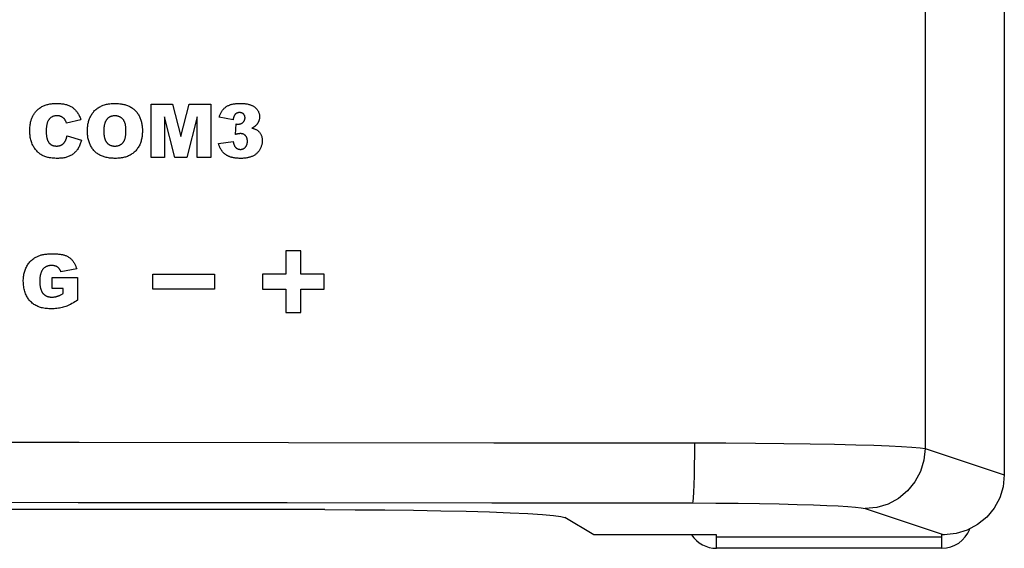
# Model space of a CAD drawing. Header units: millimetres. Extents: x 0 to 1682, y 0 to 1188.
# Tile 37 of 46: x 1463 to 1496, y 596 to 614. Entities that reach past the tile are written whole.
import ezdxf

# ---------------------------------------------------------------- set-up
doc = ezdxf.new("R2010")
doc.units = ezdxf.units.MM
doc.header["$LTSCALE"] = 92.51
doc.layers.add('REAR_CASE-RC19W-SHAPE', color=7, linetype='CONTINUOUS')
doc.layers.add('REAR_COVER_RC1500WD-SHAPE', color=7, linetype='CONTINUOUS')

msp = doc.modelspace()

# ---------------------------------------------------------------- linework, layer by layer
at = {"layer": 'REAR_CASE-RC19W-SHAPE', "color": 7, "linetype": 'Continuous'}
msp.add_line((1493.575, 596.38), (1486.075, 596.38), dxfattribs=at)
for centre, start, end in [((1493.575, 597.38), 270, 338.8067), ((1486.075, 597.38), 213.7025, 270)]:
    msp.add_arc(centre, 1, start, end, dxfattribs=at)
at = {"layer": 'REAR_COVER_RC1500WD-SHAPE', "color": 7, "linetype": 'Continuous'}
for p, q in [((1495.655, 756.069), (1495.655, 598.822)), ((1493.017, 616.829), (1493.017, 599.698)), ((1467.25, 611.148), (1467.969, 611.148)), ((1467.25, 609.381), (1467.25, 611.148)), ((1467.969, 611.148), (1468.246, 610.073)), ((1468.246, 610.073), (1468.521, 611.148)), ((1468.521, 611.148), (1469.239, 611.148)), ((1469.239, 611.148), (1469.239, 609.381)), ((1468.042, 609.381), (1467.698, 610.729)), ((1467.698, 610.729), (1467.698, 609.381)), ((1468.791, 610.729), (1468.447, 609.381)), ((1468.791, 609.381), (1468.791, 610.729)), ((1469.984, 610.637), (1469.52, 610.72)), ((1464.917, 610.628), (1464.435, 610.521)), ((1470.065, 610.144), (1470.09, 610.495)), ((1464.455, 610.104), (1464.934, 609.959)), ((1469.493, 609.847), (1469.984, 609.913)), ((1467.698, 609.381), (1467.25, 609.381)), ((1468.447, 609.381), (1468.042, 609.381)), ((1469.239, 609.381), (1468.791, 609.381)), ((1472.239, 606.272), (1471.739, 606.272)), ((1471.739, 606.272), (1471.739, 605.497)), ((1472.239, 605.497), (1472.239, 606.272)), ((1464.775, 605.676), (1464.248, 605.581)), ((1467.308, 605.497), (1469.358, 605.497)), ((1467.308, 604.997), (1467.308, 605.497)), ((1469.358, 605.497), (1469.358, 604.997)), ((1471.739, 605.497), (1470.964, 605.497)), ((1470.964, 605.497), (1470.964, 604.997)), ((1473.014, 605.497), (1472.239, 605.497)), ((1473.014, 604.997), (1473.014, 605.497)), ((1463.955, 605.386), (1464.799, 605.386)), ((1463.955, 605.018), (1463.955, 605.386)), ((1464.799, 605.386), (1464.799, 604.632)), ((1464.32, 605.018), (1463.955, 605.018)), ((1464.32, 604.852), (1464.32, 605.018)), ((1469.358, 604.997), (1467.308, 604.997)), ((1470.964, 604.997), (1471.739, 604.997)), ((1471.739, 604.997), (1471.739, 604.222)), ((1472.239, 604.997), (1473.014, 604.997)), ((1472.239, 604.222), (1472.239, 604.997)), ((1471.739, 604.222), (1472.239, 604.222)), ((1493.017, 599.698), (1495.655, 598.822)), ((1473.034, 597.666), (1263.117, 597.666)), ((1491.028, 597.699), (1493.651, 596.828)), ((1481.992, 596.828), (1481.02, 597.403)), ((1494.051, 596.869), (1493.651, 596.828)), ((1486.075, 596.828), (1481.992, 596.828)), ((1486.075, 596.38), (1486.075, 596.828)), ((1486.075, 596.761), (1493.575, 596.761)), ((1493.651, 596.828), (1493.575, 596.828)), ((1493.575, 596.38), (1493.575, 596.828))]:
    msp.add_line(p, q, dxfattribs=at)
for points in [[(1463.251, 610.585), (1463.258, 610.609), (1463.265, 610.633), (1463.273, 610.656), (1463.283, 610.683), (1463.293, 610.709), (1463.305, 610.735), (1463.317, 610.76), (1463.331, 610.785), (1463.345, 610.81), (1463.36, 610.833), (1463.376, 610.857), (1463.392, 610.879), (1463.41, 610.901), (1463.429, 610.923), (1463.448, 610.943), (1463.47, 610.964), (1463.493, 610.984), (1463.516, 611.003), (1463.541, 611.022), (1463.566, 611.039), (1463.592, 611.055), (1463.618, 611.07), (1463.646, 611.084), (1463.673, 611.097), (1463.701, 611.109), (1463.73, 611.12), (1463.759, 611.129), (1463.788, 611.138), (1463.817, 611.146), (1463.847, 611.153), (1463.877, 611.159), (1463.907, 611.164), (1463.94, 611.168), (1463.974, 611.172), (1464.007, 611.175), (1464.041, 611.177), (1464.074, 611.178), (1464.108, 611.178), (1464.142, 611.178), (1464.175, 611.177), (1464.208, 611.175), (1464.242, 611.173), (1464.275, 611.169), (1464.308, 611.165), (1464.341, 611.159), (1464.374, 611.152), (1464.406, 611.145), (1464.433, 611.137), (1464.46, 611.129), (1464.486, 611.119), (1464.512, 611.109), (1464.537, 611.098), (1464.562, 611.086), (1464.586, 611.073), (1464.61, 611.059), (1464.633, 611.043), (1464.655, 611.027), (1464.675, 611.011), (1464.695, 610.993), (1464.715, 610.975), (1464.733, 610.956), (1464.751, 610.936), (1464.768, 610.915), (1464.784, 610.894), (1464.8, 610.872), (1464.816, 610.847), (1464.832, 610.821), (1464.847, 610.795), (1464.861, 610.768), (1464.874, 610.741), (1464.886, 610.713), (1464.897, 610.685), (1464.908, 610.657), (1464.917, 610.628)], [(1465.131, 610.263), (1465.131, 610.294), (1465.133, 610.326), (1465.135, 610.358), (1465.138, 610.389), (1465.142, 610.421), (1465.146, 610.453), (1465.152, 610.485), (1465.158, 610.516), (1465.166, 610.548), (1465.174, 610.579), (1465.184, 610.61), (1465.194, 610.641), (1465.205, 610.671), (1465.217, 610.7), (1465.23, 610.73), (1465.245, 610.758), (1465.26, 610.786), (1465.276, 610.813), (1465.293, 610.84), (1465.311, 610.866), (1465.33, 610.89), (1465.351, 610.914), (1465.372, 610.937), (1465.394, 610.959), (1465.418, 610.98), (1465.442, 610.999), (1465.467, 611.018), (1465.493, 611.035), (1465.519, 611.052), (1465.547, 611.067), (1465.574, 611.081), (1465.603, 611.095), (1465.631, 611.107), (1465.66, 611.118), (1465.696, 611.13), (1465.731, 611.14), (1465.767, 611.149), (1465.804, 611.157), (1465.84, 611.163), (1465.881, 611.169), (1465.921, 611.173), (1465.962, 611.176), (1466.003, 611.178), (1466.044, 611.178), (1466.085, 611.178), (1466.127, 611.176), (1466.169, 611.173), (1466.21, 611.169), (1466.252, 611.163), (1466.282, 611.158), (1466.313, 611.152), (1466.344, 611.146), (1466.374, 611.138), (1466.404, 611.129), (1466.434, 611.119), (1466.463, 611.108), (1466.492, 611.096), (1466.521, 611.084), (1466.548, 611.07), (1466.576, 611.054), (1466.602, 611.038), (1466.628, 611.021), (1466.654, 611.003), (1466.678, 610.983), (1466.701, 610.963), (1466.724, 610.942), (1466.745, 610.919), (1466.765, 610.896), (1466.784, 610.871), (1466.802, 610.846), (1466.819, 610.82), (1466.835, 610.793), (1466.85, 610.766), (1466.864, 610.738), (1466.877, 610.709), (1466.889, 610.68), (1466.9, 610.65), (1466.91, 610.62), (1466.92, 610.589), (1466.928, 610.558), (1466.935, 610.527), (1466.942, 610.496), (1466.947, 610.465), (1466.952, 610.433), (1466.956, 610.402), (1466.959, 610.371), (1466.961, 610.34), (1466.962, 610.308), (1466.962, 610.278)], [(1469.52, 610.72), (1469.526, 610.743), (1469.533, 610.766), (1469.541, 610.788), (1469.549, 610.81), (1469.559, 610.832), (1469.569, 610.854), (1469.58, 610.875), (1469.592, 610.896), (1469.604, 610.916), (1469.617, 610.935), (1469.63, 610.953), (1469.644, 610.97), (1469.659, 610.987), (1469.674, 611.003), (1469.69, 611.018), (1469.707, 611.033), (1469.724, 611.047), (1469.742, 611.06), (1469.76, 611.073), (1469.779, 611.084), (1469.798, 611.095), (1469.818, 611.104), (1469.837, 611.114), (1469.858, 611.122), (1469.878, 611.13), (1469.899, 611.137), (1469.92, 611.143), (1469.941, 611.149), (1469.967, 611.155), (1469.994, 611.16), (1470.02, 611.165), (1470.047, 611.169), (1470.074, 611.172), (1470.1, 611.174), (1470.127, 611.176), (1470.154, 611.177), (1470.181, 611.178), (1470.208, 611.178), (1470.236, 611.178), (1470.263, 611.178), (1470.29, 611.177), (1470.318, 611.175), (1470.345, 611.173), (1470.372, 611.171), (1470.399, 611.167), (1470.426, 611.163), (1470.453, 611.159), (1470.48, 611.153), (1470.506, 611.146), (1470.526, 611.141), (1470.546, 611.134), (1470.565, 611.128), (1470.584, 611.12), (1470.603, 611.112), (1470.622, 611.104), (1470.64, 611.094), (1470.658, 611.084), (1470.675, 611.073), (1470.692, 611.062), (1470.709, 611.049), (1470.724, 611.036), (1470.74, 611.022), (1470.754, 611.007), (1470.768, 610.991), (1470.781, 610.975), (1470.793, 610.958), (1470.805, 610.94), (1470.815, 610.922), (1470.824, 610.904), (1470.833, 610.885), (1470.84, 610.866), (1470.846, 610.846), (1470.852, 610.827), (1470.856, 610.807), (1470.859, 610.786), (1470.862, 610.766), (1470.863, 610.745), (1470.863, 610.725), (1470.862, 610.705), (1470.86, 610.685), (1470.857, 610.665), (1470.854, 610.646), (1470.849, 610.626)], [(1464.435, 610.521), (1464.431, 610.535), (1464.426, 610.549), (1464.421, 610.562), (1464.416, 610.576), (1464.41, 610.589), (1464.404, 610.602), (1464.397, 610.615), (1464.39, 610.627), (1464.382, 610.639), (1464.374, 610.65), (1464.366, 610.661), (1464.357, 610.671), (1464.347, 610.681), (1464.337, 610.69), (1464.327, 610.699), (1464.316, 610.707), (1464.305, 610.715), (1464.293, 610.723), (1464.282, 610.73), (1464.27, 610.736), (1464.256, 610.742), (1464.242, 610.748), (1464.227, 610.753), (1464.213, 610.757), (1464.198, 610.761), (1464.183, 610.764), (1464.168, 610.766), (1464.152, 610.768), (1464.137, 610.769), (1464.122, 610.77), (1464.106, 610.77), (1464.091, 610.769), (1464.075, 610.767), (1464.06, 610.765), (1464.044, 610.763), (1464.029, 610.759), (1464.014, 610.755), (1464, 610.751), (1463.985, 610.745), (1463.971, 610.739), (1463.957, 610.732), (1463.944, 610.725), (1463.932, 610.717), (1463.919, 610.708), (1463.907, 610.699), (1463.896, 610.689), (1463.885, 610.679), (1463.874, 610.668), (1463.864, 610.657), (1463.854, 610.645), (1463.845, 610.633), (1463.837, 610.62), (1463.829, 610.607), (1463.822, 610.594), (1463.815, 610.58), (1463.808, 610.566), (1463.803, 610.552), (1463.797, 610.537), (1463.793, 610.522), (1463.788, 610.508), (1463.784, 610.493), (1463.781, 610.478), (1463.777, 610.458), (1463.773, 610.437), (1463.77, 610.417), (1463.768, 610.396), (1463.766, 610.376), (1463.764, 610.355), (1463.763, 610.334), (1463.763, 610.314), (1463.762, 610.293), (1463.762, 610.272), (1463.762, 610.25), (1463.762, 610.227), (1463.763, 610.204), (1463.764, 610.182), (1463.765, 610.159), (1463.767, 610.137), (1463.769, 610.114), (1463.772, 610.092), (1463.776, 610.069), (1463.78, 610.047), (1463.784, 610.025), (1463.788, 610.01), (1463.792, 609.994), (1463.796, 609.979)], [(1466.416, 610.285), (1466.416, 610.303), (1466.415, 610.321), (1466.415, 610.339), (1466.414, 610.358), (1466.412, 610.376), (1466.411, 610.394), (1466.409, 610.412), (1466.406, 610.43), (1466.403, 610.448), (1466.4, 610.466), (1466.396, 610.483), (1466.391, 610.501), (1466.387, 610.514), (1466.383, 610.528), (1466.378, 610.541), (1466.373, 610.554), (1466.367, 610.567), (1466.361, 610.58), (1466.355, 610.592), (1466.348, 610.604), (1466.34, 610.616), (1466.333, 610.628), (1466.324, 610.639), (1466.315, 610.65), (1466.306, 610.66), (1466.297, 610.669), (1466.287, 610.679), (1466.277, 610.687), (1466.267, 610.696), (1466.256, 610.704), (1466.244, 610.711), (1466.233, 610.718), (1466.221, 610.725), (1466.209, 610.731), (1466.197, 610.736), (1466.183, 610.741), (1466.17, 610.746), (1466.156, 610.75), (1466.142, 610.754), (1466.128, 610.757), (1466.114, 610.76), (1466.1, 610.762), (1466.086, 610.763), (1466.071, 610.764), (1466.057, 610.765), (1466.043, 610.765), (1466.029, 610.765), (1466.015, 610.764), (1466.001, 610.763), (1465.987, 610.761), (1465.973, 610.759), (1465.959, 610.756), (1465.946, 610.753), (1465.933, 610.75), (1465.919, 610.746), (1465.906, 610.741), (1465.893, 610.736), (1465.881, 610.73), (1465.87, 610.724), (1465.858, 610.717), (1465.847, 610.71), (1465.836, 610.702), (1465.825, 610.694), (1465.815, 610.686), (1465.805, 610.677), (1465.795, 610.668), (1465.786, 610.658), (1465.777, 610.648), (1465.769, 610.637), (1465.761, 610.626), (1465.754, 610.615), (1465.747, 610.604), (1465.741, 610.592), (1465.735, 610.58), (1465.729, 610.568), (1465.724, 610.555), (1465.719, 610.543), (1465.715, 610.53), (1465.711, 610.518), (1465.707, 610.505), (1465.703, 610.492), (1465.699, 610.474), (1465.695, 610.457), (1465.691, 610.439), (1465.688, 610.421), (1465.686, 610.404), (1465.684, 610.386), (1465.681, 610.361), (1465.679, 610.336), (1465.678, 610.311), (1465.677, 610.286), (1465.677, 610.261)], [(1470.23, 610.871), (1470.222, 610.872), (1470.214, 610.873), (1470.207, 610.873), (1470.199, 610.873), (1470.192, 610.873), (1470.185, 610.873), (1470.178, 610.872), (1470.171, 610.872), (1470.164, 610.871), (1470.158, 610.87), (1470.151, 610.868), (1470.144, 610.867), (1470.138, 610.865), (1470.131, 610.863), (1470.125, 610.861), (1470.118, 610.859), (1470.112, 610.856), (1470.106, 610.854), (1470.1, 610.851), (1470.094, 610.848), (1470.089, 610.844), (1470.083, 610.841), (1470.077, 610.837), (1470.072, 610.834), (1470.067, 610.83), (1470.062, 610.825), (1470.057, 610.821), (1470.053, 610.817), (1470.049, 610.812), (1470.045, 610.807), (1470.041, 610.802), (1470.037, 610.797), (1470.033, 610.792), (1470.03, 610.787), (1470.027, 610.781), (1470.024, 610.775), (1470.021, 610.77), (1470.018, 610.764), (1470.015, 610.758), (1470.013, 610.752), (1470.01, 610.746), (1470.008, 610.74), (1470.006, 610.733), (1470.004, 610.727), (1470.002, 610.721), (1470, 610.714), (1469.998, 610.708), (1469.996, 610.702), (1469.995, 610.695), (1469.993, 610.689), (1469.992, 610.682), (1469.99, 610.676), (1469.989, 610.669), (1469.988, 610.663), (1469.987, 610.656), (1469.986, 610.65), (1469.985, 610.643), (1469.984, 610.637)], [(1470.09, 610.495), (1470.099, 610.493), (1470.108, 610.492), (1470.117, 610.491), (1470.126, 610.49), (1470.136, 610.489), (1470.145, 610.489), (1470.154, 610.489), (1470.163, 610.489), (1470.172, 610.489), (1470.181, 610.49), (1470.19, 610.491), (1470.199, 610.492), (1470.208, 610.494), (1470.217, 610.496), (1470.225, 610.498), (1470.234, 610.501), (1470.242, 610.504), (1470.25, 610.507), (1470.258, 610.511), (1470.266, 610.515), (1470.273, 610.519), (1470.281, 610.523), (1470.288, 610.528), (1470.295, 610.533), (1470.302, 610.539), (1470.308, 610.544), (1470.315, 610.55), (1470.32, 610.556), (1470.326, 610.562), (1470.331, 610.568), (1470.336, 610.574), (1470.341, 610.581), (1470.345, 610.588), (1470.35, 610.595), (1470.354, 610.602), (1470.358, 610.609), (1470.361, 610.616), (1470.364, 610.624), (1470.367, 610.632), (1470.37, 610.639), (1470.372, 610.647), (1470.374, 610.655), (1470.376, 610.663), (1470.377, 610.671), (1470.378, 610.679), (1470.379, 610.688), (1470.379, 610.696), (1470.379, 610.703), (1470.379, 610.71), (1470.378, 610.717), (1470.378, 610.725), (1470.377, 610.732), (1470.375, 610.739), (1470.374, 610.746), (1470.372, 610.753), (1470.37, 610.76), (1470.368, 610.766), (1470.365, 610.773), (1470.362, 610.779), (1470.359, 610.786), (1470.356, 610.792), (1470.352, 610.798), (1470.349, 610.804), (1470.345, 610.81), (1470.34, 610.815), (1470.336, 610.82), (1470.331, 610.825), (1470.326, 610.83), (1470.321, 610.834), (1470.315, 610.839), (1470.31, 610.843), (1470.304, 610.846), (1470.298, 610.85), (1470.291, 610.853), (1470.285, 610.856), (1470.279, 610.859), (1470.272, 610.861), (1470.265, 610.864), (1470.258, 610.866), (1470.251, 610.867), (1470.244, 610.869), (1470.237, 610.87), (1470.23, 610.871)], [(1464.934, 609.959), (1464.926, 609.927), (1464.916, 609.894), (1464.906, 609.862), (1464.895, 609.83), (1464.882, 609.799), (1464.869, 609.768), (1464.854, 609.737), (1464.838, 609.708), (1464.821, 609.679), (1464.802, 609.65), (1464.782, 609.623), (1464.765, 609.601), (1464.747, 609.58), (1464.728, 609.56), (1464.708, 609.541), (1464.687, 609.522), (1464.666, 609.504), (1464.644, 609.488), (1464.621, 609.472), (1464.598, 609.457), (1464.574, 609.444), (1464.55, 609.431), (1464.525, 609.419), (1464.497, 609.408), (1464.468, 609.397), (1464.439, 609.388), (1464.41, 609.38), (1464.38, 609.373), (1464.35, 609.368), (1464.314, 609.362), (1464.278, 609.357), (1464.242, 609.354), (1464.206, 609.352), (1464.17, 609.351), (1464.133, 609.35), (1464.089, 609.351), (1464.046, 609.352), (1464.002, 609.355), (1463.958, 609.359), (1463.915, 609.364), (1463.872, 609.371), (1463.841, 609.377), (1463.81, 609.384), (1463.78, 609.392), (1463.75, 609.401), (1463.72, 609.411), (1463.691, 609.422), (1463.663, 609.434), (1463.636, 609.447), (1463.611, 609.462), (1463.586, 609.477), (1463.561, 609.494), (1463.537, 609.512), (1463.515, 609.53), (1463.492, 609.55), (1463.468, 609.573), (1463.446, 609.597), (1463.424, 609.621), (1463.403, 609.647), (1463.383, 609.674), (1463.365, 609.701), (1463.347, 609.729), (1463.329, 609.761), (1463.312, 609.794), (1463.296, 609.828), (1463.282, 609.863), (1463.269, 609.898), (1463.258, 609.933), (1463.248, 609.969), (1463.239, 610.006), (1463.232, 610.043), (1463.227, 610.08), (1463.222, 610.118), (1463.219, 610.155), (1463.216, 610.193), (1463.215, 610.231), (1463.215, 610.269), (1463.215, 610.31), (1463.217, 610.352), (1463.22, 610.393), (1463.224, 610.434), (1463.229, 610.475), (1463.235, 610.512), (1463.243, 610.549), (1463.251, 610.585)], [(1470.611, 610.355), (1470.629, 610.35), (1470.647, 610.345), (1470.665, 610.34), (1470.683, 610.334), (1470.7, 610.328), (1470.718, 610.321), (1470.735, 610.313), (1470.752, 610.305), (1470.768, 610.296), (1470.785, 610.285), (1470.801, 610.273), (1470.817, 610.261), (1470.831, 610.248), (1470.846, 610.233), (1470.859, 610.219), (1470.872, 610.203), (1470.884, 610.187), (1470.895, 610.17), (1470.905, 610.153), (1470.914, 610.135), (1470.921, 610.117), (1470.928, 610.099), (1470.935, 610.08), (1470.94, 610.06), (1470.944, 610.041), (1470.947, 610.021), (1470.95, 610.001), (1470.952, 609.982), (1470.953, 609.962), (1470.953, 609.941), (1470.953, 609.917), (1470.951, 609.894), (1470.949, 609.87), (1470.945, 609.846), (1470.941, 609.823), (1470.935, 609.799), (1470.929, 609.776), (1470.922, 609.754), (1470.914, 609.731), (1470.905, 609.709), (1470.895, 609.687), (1470.884, 609.666), (1470.873, 609.645), (1470.861, 609.626), (1470.848, 609.606), (1470.835, 609.588), (1470.821, 609.57), (1470.806, 609.553), (1470.79, 609.536), (1470.774, 609.52), (1470.757, 609.504), (1470.739, 609.489), (1470.72, 609.475), (1470.701, 609.462), (1470.681, 609.45), (1470.66, 609.438), (1470.64, 609.427), (1470.619, 609.417), (1470.597, 609.408), (1470.576, 609.4), (1470.554, 609.392), (1470.532, 609.386), (1470.509, 609.38), (1470.487, 609.374), (1470.464, 609.37), (1470.436, 609.365), (1470.409, 609.361), (1470.381, 609.357), (1470.353, 609.355), (1470.325, 609.353), (1470.297, 609.351), (1470.269, 609.351), (1470.241, 609.35), (1470.21, 609.35), (1470.179, 609.351), (1470.148, 609.352), (1470.117, 609.354), (1470.086, 609.357), (1470.056, 609.36), (1470.025, 609.364), (1469.997, 609.369), (1469.969, 609.375), (1469.941, 609.381)], [(1470.849, 610.626), (1470.846, 610.616), (1470.843, 610.607), (1470.84, 610.597), (1470.836, 610.588), (1470.833, 610.579), (1470.829, 610.57), (1470.825, 610.561), (1470.82, 610.552), (1470.816, 610.543), (1470.811, 610.534), (1470.806, 610.526), (1470.8, 610.517), (1470.795, 610.509), (1470.789, 610.501), (1470.783, 610.493), (1470.776, 610.485), (1470.77, 610.478), (1470.763, 610.47), (1470.756, 610.463), (1470.749, 610.456), (1470.742, 610.448), (1470.735, 610.442), (1470.727, 610.435), (1470.719, 610.428), (1470.712, 610.422), (1470.704, 610.415), (1470.696, 610.409), (1470.688, 610.403), (1470.679, 610.397), (1470.671, 610.392), (1470.663, 610.386), (1470.654, 610.38), (1470.645, 610.375), (1470.637, 610.37), (1470.628, 610.365), (1470.619, 610.36), (1470.611, 610.355)], [(1463.796, 609.979), (1463.8, 609.969), (1463.804, 609.958), (1463.808, 609.947), (1463.812, 609.937), (1463.817, 609.927), (1463.822, 609.917), (1463.827, 609.907), (1463.832, 609.897), (1463.838, 609.888), (1463.845, 609.878), (1463.851, 609.869), (1463.859, 609.861), (1463.866, 609.852), (1463.874, 609.844), (1463.882, 609.837), (1463.891, 609.829), (1463.9, 609.822), (1463.909, 609.815), (1463.919, 609.809), (1463.928, 609.803), (1463.938, 609.797), (1463.948, 609.792), (1463.959, 609.788), (1463.97, 609.783), (1463.981, 609.779), (1463.993, 609.775), (1464.005, 609.772), (1464.017, 609.769), (1464.029, 609.767), (1464.041, 609.765), (1464.053, 609.763), (1464.065, 609.762), (1464.078, 609.761), (1464.09, 609.761), (1464.102, 609.76), (1464.114, 609.76), (1464.126, 609.761), (1464.137, 609.761), (1464.149, 609.762), (1464.161, 609.763), (1464.172, 609.765), (1464.184, 609.767), (1464.195, 609.769), (1464.207, 609.772), (1464.218, 609.775), (1464.229, 609.778), (1464.24, 609.782), (1464.251, 609.787), (1464.262, 609.792), (1464.272, 609.798), (1464.283, 609.804), (1464.293, 609.81), (1464.303, 609.817), (1464.312, 609.824), (1464.321, 609.832), (1464.33, 609.84), (1464.339, 609.848), (1464.348, 609.858), (1464.356, 609.867), (1464.364, 609.877), (1464.372, 609.888), (1464.379, 609.898), (1464.385, 609.909), (1464.392, 609.92), (1464.398, 609.932), (1464.404, 609.943), (1464.409, 609.955), (1464.414, 609.967), (1464.419, 609.979), (1464.424, 609.991), (1464.428, 610.004), (1464.432, 610.016), (1464.436, 610.029), (1464.44, 610.041), (1464.443, 610.054), (1464.447, 610.066), (1464.45, 610.079), (1464.453, 610.092), (1464.455, 610.104)], [(1466.962, 610.278), (1466.962, 610.245), (1466.961, 610.213), (1466.96, 610.18), (1466.957, 610.147), (1466.954, 610.114), (1466.951, 610.082), (1466.946, 610.049), (1466.941, 610.017), (1466.934, 609.984), (1466.927, 609.953), (1466.918, 609.921), (1466.909, 609.89), (1466.898, 609.859), (1466.886, 609.829), (1466.873, 609.799), (1466.858, 609.77), (1466.842, 609.74), (1466.824, 609.712), (1466.805, 609.684), (1466.785, 609.657), (1466.764, 609.631), (1466.741, 609.606), (1466.718, 609.582), (1466.693, 609.559), (1466.667, 609.537), (1466.641, 609.516), (1466.614, 609.496), (1466.585, 609.478), (1466.557, 609.461), (1466.526, 609.445), (1466.496, 609.431), (1466.465, 609.417), (1466.433, 609.406), (1466.401, 609.395), (1466.368, 609.386), (1466.335, 609.378), (1466.297, 609.37), (1466.259, 609.364), (1466.22, 609.359), (1466.182, 609.355), (1466.143, 609.352), (1466.104, 609.351), (1466.065, 609.35), (1466.026, 609.351), (1465.987, 609.352), (1465.948, 609.354), (1465.908, 609.357), (1465.869, 609.362), (1465.831, 609.367), (1465.792, 609.374), (1465.759, 609.381), (1465.727, 609.389), (1465.695, 609.398), (1465.663, 609.408), (1465.631, 609.419), (1465.6, 609.432), (1465.57, 609.446), (1465.543, 609.46), (1465.516, 609.475), (1465.49, 609.492), (1465.464, 609.509), (1465.44, 609.528), (1465.416, 609.548), (1465.393, 609.569), (1465.37, 609.591), (1465.347, 609.615), (1465.326, 609.64), (1465.306, 609.666), (1465.287, 609.692), (1465.269, 609.719), (1465.253, 609.747), (1465.237, 609.776), (1465.222, 609.806), (1465.209, 609.837), (1465.197, 609.868), (1465.186, 609.9), (1465.176, 609.932), (1465.167, 609.964), (1465.159, 609.997), (1465.152, 610.03), (1465.146, 610.063), (1465.142, 610.096), (1465.138, 610.13), (1465.135, 610.163), (1465.133, 610.197), (1465.131, 610.23), (1465.131, 610.263)], [(1465.677, 610.261), (1465.677, 610.236), (1465.678, 610.211), (1465.679, 610.186), (1465.681, 610.161), (1465.684, 610.137), (1465.686, 610.119), (1465.688, 610.101), (1465.691, 610.084), (1465.695, 610.066), (1465.698, 610.049), (1465.703, 610.032), (1465.706, 610.019), (1465.71, 610.006), (1465.714, 609.993), (1465.719, 609.98), (1465.724, 609.968), (1465.729, 609.956), (1465.734, 609.943), (1465.74, 609.932), (1465.747, 609.92), (1465.753, 609.908), (1465.761, 609.897), (1465.768, 609.886), (1465.777, 609.876), (1465.785, 609.866), (1465.794, 609.856), (1465.804, 609.847), (1465.814, 609.838), (1465.825, 609.829), (1465.835, 609.821), (1465.847, 609.814), (1465.858, 609.807), (1465.87, 609.8), (1465.882, 609.794), (1465.894, 609.788), (1465.907, 609.783), (1465.921, 609.778), (1465.934, 609.774), (1465.948, 609.771), (1465.962, 609.767), (1465.976, 609.765), (1465.99, 609.763), (1466.004, 609.761), (1466.019, 609.76), (1466.033, 609.759), (1466.047, 609.759), (1466.062, 609.759), (1466.076, 609.76), (1466.091, 609.761), (1466.105, 609.762), (1466.12, 609.764), (1466.134, 609.767), (1466.148, 609.77), (1466.162, 609.774), (1466.176, 609.778), (1466.19, 609.783), (1466.203, 609.788), (1466.215, 609.793), (1466.227, 609.799), (1466.239, 609.806), (1466.25, 609.813), (1466.261, 609.82), (1466.272, 609.828), (1466.282, 609.836), (1466.292, 609.845), (1466.302, 609.854), (1466.311, 609.864), (1466.32, 609.874), (1466.328, 609.885), (1466.336, 609.896), (1466.343, 609.907), (1466.349, 609.919), (1466.356, 609.931), (1466.362, 609.943), (1466.367, 609.956), (1466.372, 609.968), (1466.377, 609.981), (1466.381, 609.994), (1466.385, 610.007), (1466.389, 610.021), (1466.392, 610.034), (1466.397, 610.055), (1466.401, 610.075), (1466.404, 610.096), (1466.407, 610.117), (1466.41, 610.138), (1466.412, 610.159), (1466.413, 610.18), (1466.415, 610.201), (1466.415, 610.222), (1466.416, 610.243), (1466.416, 610.264), (1466.416, 610.285)], [(1469.984, 609.913), (1469.986, 609.903), (1469.987, 609.894), (1469.989, 609.885), (1469.992, 609.875), (1469.994, 609.866), (1469.996, 609.857), (1469.999, 609.847), (1470.001, 609.838), (1470.004, 609.829), (1470.007, 609.819), (1470.01, 609.81), (1470.014, 609.801), (1470.017, 609.792), (1470.021, 609.784), (1470.025, 609.775), (1470.029, 609.766), (1470.034, 609.758), (1470.039, 609.75), (1470.044, 609.742), (1470.049, 609.735), (1470.055, 609.727), (1470.061, 609.72), (1470.067, 609.713), (1470.074, 609.707), (1470.08, 609.701), (1470.088, 609.695), (1470.095, 609.69), (1470.103, 609.684), (1470.111, 609.68), (1470.119, 609.675), (1470.127, 609.671), (1470.136, 609.667), (1470.145, 609.664), (1470.154, 609.661), (1470.163, 609.658), (1470.172, 609.656), (1470.181, 609.654), (1470.191, 609.652), (1470.2, 609.651), (1470.21, 609.65), (1470.219, 609.649), (1470.229, 609.649), (1470.238, 609.65), (1470.248, 609.65), (1470.258, 609.652), (1470.268, 609.653), (1470.277, 609.655), (1470.287, 609.658), (1470.296, 609.661), (1470.306, 609.664), (1470.315, 609.667), (1470.324, 609.671), (1470.332, 609.675), (1470.341, 609.68), (1470.349, 609.685), (1470.357, 609.69), (1470.365, 609.696), (1470.373, 609.702), (1470.38, 609.708), (1470.387, 609.715), (1470.393, 609.722), (1470.399, 609.729), (1470.405, 609.736), (1470.411, 609.743), (1470.416, 609.751), (1470.421, 609.759), (1470.425, 609.767), (1470.429, 609.776), (1470.433, 609.784), (1470.437, 609.793), (1470.44, 609.802), (1470.443, 609.811), (1470.446, 609.82), (1470.448, 609.829), (1470.45, 609.839), (1470.452, 609.848), (1470.454, 609.857), (1470.456, 609.867), (1470.457, 609.876), (1470.458, 609.886), (1470.458, 609.896), (1470.459, 609.905), (1470.459, 609.915), (1470.459, 609.925), (1470.459, 609.936), (1470.458, 609.947), (1470.457, 609.957), (1470.456, 609.968), (1470.455, 609.978), (1470.453, 609.988)], [(1470.453, 609.988), (1470.451, 609.997), (1470.449, 610.006), (1470.446, 610.015), (1470.443, 610.024), (1470.441, 610.031), (1470.438, 610.039), (1470.435, 610.046), (1470.431, 610.053), (1470.428, 610.06), (1470.424, 610.067), (1470.42, 610.074), (1470.415, 610.081), (1470.411, 610.087), (1470.406, 610.093), (1470.401, 610.1), (1470.396, 610.105), (1470.391, 610.111), (1470.385, 610.116), (1470.379, 610.121), (1470.373, 610.126), (1470.367, 610.131), (1470.361, 610.135), (1470.355, 610.139), (1470.348, 610.143), (1470.342, 610.147), (1470.335, 610.15), (1470.328, 610.153), (1470.321, 610.156), (1470.313, 610.159), (1470.305, 610.162), (1470.298, 610.164), (1470.289, 610.166), (1470.281, 610.168), (1470.273, 610.169), (1470.265, 610.17), (1470.257, 610.171), (1470.249, 610.172), (1470.24, 610.173), (1470.232, 610.173), (1470.224, 610.173), (1470.214, 610.173), (1470.204, 610.172), (1470.194, 610.171), (1470.183, 610.17), (1470.173, 610.169), (1470.163, 610.168), (1470.153, 610.166), (1470.143, 610.164), (1470.133, 610.162), (1470.124, 610.16), (1470.114, 610.157), (1470.104, 610.155), (1470.094, 610.152), (1470.084, 610.15), (1470.074, 610.147), (1470.065, 610.144)], [(1469.941, 609.381), (1469.925, 609.386), (1469.909, 609.39), (1469.892, 609.395), (1469.876, 609.401), (1469.86, 609.407), (1469.845, 609.413), (1469.831, 609.42), (1469.816, 609.427), (1469.802, 609.434), (1469.788, 609.442), (1469.774, 609.45), (1469.76, 609.459), (1469.747, 609.468), (1469.733, 609.477), (1469.721, 609.486), (1469.709, 609.496), (1469.697, 609.506), (1469.685, 609.516), (1469.674, 609.527), (1469.663, 609.538), (1469.652, 609.549), (1469.641, 609.561), (1469.631, 609.573), (1469.621, 609.585), (1469.611, 609.598), (1469.602, 609.612), (1469.593, 609.625), (1469.584, 609.639), (1469.575, 609.653), (1469.567, 609.667), (1469.56, 609.681), (1469.552, 609.695), (1469.545, 609.71), (1469.538, 609.725), (1469.531, 609.74), (1469.525, 609.755), (1469.519, 609.77), (1469.513, 609.785), (1469.508, 609.801), (1469.503, 609.816), (1469.498, 609.832), (1469.493, 609.847)], [(1463.376, 606.04), (1463.398, 606.054), (1463.421, 606.067), (1463.444, 606.079), (1463.468, 606.09), (1463.493, 606.101), (1463.519, 606.111), (1463.545, 606.121), (1463.571, 606.129), (1463.598, 606.137), (1463.625, 606.143), (1463.651, 606.149), (1463.679, 606.154), (1463.712, 606.16), (1463.746, 606.165), (1463.78, 606.168), (1463.814, 606.171), (1463.849, 606.173), (1463.883, 606.175), (1463.917, 606.175), (1463.951, 606.176), (1463.988, 606.176), (1464.025, 606.175), (1464.061, 606.174), (1464.098, 606.172), (1464.134, 606.17), (1464.171, 606.167), (1464.207, 606.163), (1464.231, 606.16), (1464.254, 606.156), (1464.277, 606.152), (1464.3, 606.148), (1464.323, 606.142), (1464.345, 606.137), (1464.367, 606.13), (1464.39, 606.123), (1464.413, 606.114), (1464.436, 606.104), (1464.458, 606.093), (1464.48, 606.082), (1464.502, 606.069), (1464.523, 606.055), (1464.542, 606.041), (1464.561, 606.026), (1464.58, 606.01), (1464.598, 605.994), (1464.615, 605.976), (1464.631, 605.958), (1464.646, 605.939), (1464.661, 605.92), (1464.675, 605.9), (1464.688, 605.879), (1464.701, 605.858), (1464.712, 605.836), (1464.723, 605.814), (1464.734, 605.791), (1464.743, 605.769), (1464.752, 605.746), (1464.76, 605.722), (1464.768, 605.699), (1464.775, 605.676)], [(1464.799, 604.632), (1464.755, 604.603), (1464.71, 604.574), (1464.664, 604.546), (1464.618, 604.519), (1464.571, 604.494), (1464.532, 604.474), (1464.492, 604.455), (1464.452, 604.438), (1464.412, 604.422), (1464.37, 604.408), (1464.33, 604.396), (1464.29, 604.385), (1464.249, 604.377), (1464.208, 604.369), (1464.167, 604.363), (1464.119, 604.357), (1464.072, 604.353), (1464.024, 604.35), (1463.976, 604.348), (1463.928, 604.348), (1463.887, 604.348), (1463.846, 604.35), (1463.805, 604.352), (1463.765, 604.356), (1463.724, 604.361), (1463.683, 604.367), (1463.643, 604.375), (1463.609, 604.382), (1463.576, 604.391), (1463.543, 604.401), (1463.51, 604.413), (1463.478, 604.425), (1463.446, 604.44), (1463.415, 604.455), (1463.383, 604.474), (1463.352, 604.494), (1463.322, 604.515), (1463.293, 604.538), (1463.266, 604.563), (1463.239, 604.589), (1463.217, 604.613), (1463.196, 604.638), (1463.177, 604.664), (1463.158, 604.691), (1463.14, 604.718), (1463.124, 604.746), (1463.108, 604.775), (1463.09, 604.811), (1463.074, 604.849), (1463.06, 604.886), (1463.047, 604.925), (1463.036, 604.964), (1463.026, 605.003), (1463.017, 605.045), (1463.011, 605.088), (1463.005, 605.132), (1463.002, 605.175), (1463, 605.219), (1462.999, 605.262), (1462.999, 605.301), (1463.001, 605.34), (1463.004, 605.379), (1463.008, 605.418), (1463.014, 605.456), (1463.02, 605.495), (1463.029, 605.533), (1463.038, 605.567), (1463.048, 605.602), (1463.059, 605.635), (1463.072, 605.669), (1463.086, 605.702), (1463.101, 605.734), (1463.118, 605.765), (1463.136, 605.795), (1463.154, 605.824), (1463.174, 605.851), (1463.195, 605.878), (1463.218, 605.905), (1463.241, 605.93), (1463.265, 605.954), (1463.291, 605.977), (1463.319, 605.999), (1463.347, 606.02), (1463.376, 606.04)], [(1464.248, 605.581), (1464.244, 605.594), (1464.239, 605.607), (1464.233, 605.619), (1464.227, 605.632), (1464.22, 605.644), (1464.213, 605.656), (1464.205, 605.667), (1464.197, 605.678), (1464.188, 605.689), (1464.179, 605.699), (1464.169, 605.709), (1464.159, 605.718), (1464.149, 605.727), (1464.138, 605.735), (1464.126, 605.742), (1464.114, 605.749), (1464.102, 605.755), (1464.09, 605.761), (1464.077, 605.766), (1464.064, 605.77), (1464.05, 605.774), (1464.037, 605.778), (1464.023, 605.781), (1464.009, 605.783), (1463.996, 605.785), (1463.982, 605.786), (1463.967, 605.787), (1463.953, 605.788), (1463.939, 605.788), (1463.923, 605.788), (1463.906, 605.787), (1463.889, 605.785), (1463.873, 605.783), (1463.856, 605.78), (1463.84, 605.777), (1463.824, 605.773), (1463.809, 605.768), (1463.793, 605.763), (1463.778, 605.757), (1463.764, 605.75), (1463.75, 605.743), (1463.736, 605.735), (1463.723, 605.726), (1463.71, 605.717), (1463.698, 605.707), (1463.686, 605.697), (1463.674, 605.686), (1463.663, 605.675), (1463.653, 605.663), (1463.643, 605.65), (1463.633, 605.637), (1463.624, 605.623), (1463.616, 605.609), (1463.608, 605.594), (1463.601, 605.579), (1463.594, 605.564), (1463.588, 605.549), (1463.583, 605.533), (1463.578, 605.518), (1463.573, 605.502), (1463.568, 605.481), (1463.563, 605.46), (1463.559, 605.439), (1463.556, 605.418), (1463.553, 605.397), (1463.551, 605.375), (1463.549, 605.354), (1463.548, 605.332), (1463.547, 605.311), (1463.546, 605.289), (1463.546, 605.268), (1463.546, 605.245), (1463.547, 605.223), (1463.548, 605.2), (1463.549, 605.178), (1463.55, 605.155), (1463.553, 605.133), (1463.555, 605.111), (1463.559, 605.088), (1463.563, 605.066), (1463.568, 605.044), (1463.573, 605.022), (1463.578, 605.006), (1463.583, 604.99), (1463.589, 604.974)], [(1463.589, 604.974), (1463.593, 604.961), (1463.599, 604.949), (1463.604, 604.937), (1463.61, 604.925), (1463.616, 604.913), (1463.623, 604.901), (1463.63, 604.89), (1463.638, 604.879), (1463.646, 604.868), (1463.654, 604.858), (1463.663, 604.848), (1463.672, 604.839), (1463.682, 604.829), (1463.692, 604.821), (1463.702, 604.812), (1463.713, 604.804), (1463.724, 604.797), (1463.736, 604.79), (1463.747, 604.783), (1463.759, 604.777), (1463.771, 604.771), (1463.783, 604.766), (1463.797, 604.76), (1463.811, 604.756), (1463.825, 604.752), (1463.839, 604.748), (1463.853, 604.745), (1463.868, 604.742), (1463.882, 604.74), (1463.897, 604.738), (1463.911, 604.737), (1463.926, 604.736), (1463.94, 604.735), (1463.955, 604.735), (1463.973, 604.735), (1463.991, 604.736), (1464.008, 604.737), (1464.026, 604.739), (1464.044, 604.742), (1464.061, 604.745), (1464.079, 604.748), (1464.096, 604.752), (1464.113, 604.757), (1464.13, 604.762), (1464.147, 604.767), (1464.163, 604.773), (1464.179, 604.78), (1464.196, 604.786), (1464.212, 604.794), (1464.228, 604.801), (1464.243, 604.809), (1464.259, 604.817), (1464.275, 604.826), (1464.29, 604.834), (1464.305, 604.843), (1464.32, 604.852)], [(1443.075, 599.911), (1450.48, 599.911), (1457.74, 599.908), (1464.857, 599.905), (1471.829, 599.899), (1478.658, 599.893), (1485.342, 599.886)], [(1485.342, 599.886), (1485.341, 599.504), (1485.336, 599.136), (1485.33, 598.796), (1485.321, 598.496), (1485.31, 598.247), (1485.298, 598.058), (1485.285, 597.937), (1485.272, 597.887)], [(1485.342, 599.886), (1486.38, 599.883), (1487.378, 599.877), (1488.318, 599.868), (1489.194, 599.856), (1490.002, 599.841), (1490.716, 599.824), (1491.312, 599.807), (1491.817, 599.788), (1492.235, 599.769), (1492.58, 599.748), (1492.85, 599.724), (1493.017, 599.698)], [(1493.017, 599.698), (1492.978, 599.309), (1492.864, 598.935), (1492.679, 598.59), (1492.432, 598.287), (1492.131, 598.039), (1491.788, 597.853), (1491.415, 597.739), (1491.028, 597.699)], [(1495.655, 598.822), (1495.614, 598.426), (1495.503, 598.059), (1495.318, 597.716), (1495.071, 597.413), (1494.767, 597.166)], [(1443.075, 597.913), (1450.467, 597.912), (1457.716, 597.91), (1464.82, 597.906), (1471.781, 597.901), (1478.599, 597.894), (1485.272, 597.887)], [(1485.272, 597.887), (1486.056, 597.884), (1486.798, 597.878), (1487.504, 597.869), (1488.161, 597.857), (1488.765, 597.842), (1489.302, 597.826), (1489.751, 597.808), (1490.128, 597.79), (1490.445, 597.77), (1490.7, 597.749), (1490.895, 597.725), (1491.028, 597.699)], [(1473.034, 597.666), (1474.046, 597.664), (1475.028, 597.657), (1475.985, 597.646), (1476.896, 597.631), (1477.745, 597.612), (1478.52, 597.59), (1479.208, 597.564), (1479.799, 597.536), (1480.281, 597.505), (1480.65, 597.472), (1480.895, 597.438), (1481.02, 597.403)], [(1494.767, 597.166), (1494.421, 596.98), (1494.051, 596.869)]]:
    msp.add_lwpolyline(points, dxfattribs=at)

doc.saveas('drawing.dxf')
